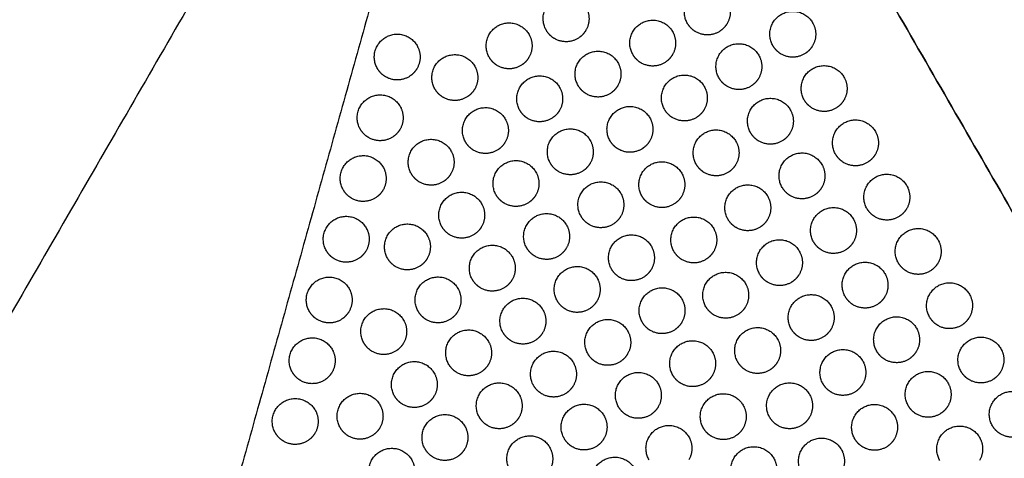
# Model space of a CAD drawing. Header units: millimetres. Extents: x -125 to 375, y 0 to 433.
# Tile 48 of 50: x 182 to 311, y 294 to 351. Entities that reach past the tile are written whole.
import ezdxf

# ---------------------------------------------------------------- set-up
doc = ezdxf.new("R2010")
doc.units = ezdxf.units.MM
doc.layers.add('Layer 01', color=18, linetype='Continuous', true_color=0x000000)

msp = doc.modelspace()

# ---------------------------------------------------------------- linework, layer by layer
at = {"layer": 'Layer 01'}
for points in [[(250, 433.01, 76), (185.5, 367.08, 83.18), (121, 301.15, 90.36)], [(250, 433.01, 76), (187.5, 324.76, 76), (125, 216.51, 76)], [(250, 433.01, 76), (225.15, 344.19, 83.18), (200.31, 255.37, 90.36)], [(250, 433.01, 76), (312.5, 324.76, 76), (375, 216.51, 76)], [(375, 216.51), (312.5, 324.76), (250, 433.01)]]:
    msp.add_open_spline(points, degree=2, dxfattribs=at)
at = {"layer": 'Layer 01', "extrusion": (0.093728, 0.054114, 0.994126)}
for points in [[(269.13, 350.9, 78.67), (267.63, 353.49, 78.67), (270.23, 354.99, 78.34), (272.83, 356.49, 78.01), (274.33, 353.9, 78.01), (275.19, 352.4, 78.01), (274.33, 350.9, 78.18)], [(250.66, 350.01, 80.46), (249.16, 352.61, 80.46), (251.76, 354.11, 80.13), (254.36, 355.61, 79.8), (255.86, 353.01, 79.8), (256.72, 351.51, 79.8), (255.86, 350.01, 79.97)], [(280.3, 347.99, 77.77), (278.8, 350.58, 77.77), (281.4, 352.08, 77.44), (284, 353.58, 77.12), (285.5, 350.99, 77.12), (286.37, 349.49, 77.12), (285.5, 347.99, 77.28)], [(243.21, 346.47, 81.35), (241.71, 349.07, 81.35), (244.31, 350.57, 81.02), (246.91, 352.07, 80.7), (248.41, 349.47, 80.7), (249.27, 347.97, 80.7), (248.41, 346.47, 80.86)], [(261.99, 346.83, 79.56), (260.49, 349.43, 79.56), (263.09, 350.93, 79.23), (265.68, 352.43, 78.91), (267.18, 349.83, 78.91), (268.05, 348.33, 78.91), (267.18, 346.83, 79.07)], [(228.58, 345.01, 82.81), (227.08, 347.6, 82.81), (229.68, 349.1, 82.48), (232.27, 350.6, 82.16), (233.77, 348.01, 82.16), (234.64, 346.51, 82.16), (233.77, 345.01, 82.32)], [(273.26, 343.75, 78.67), (271.76, 346.35, 78.67), (274.35, 347.85, 78.34), (276.95, 349.35, 78.01), (278.45, 346.75, 78.01), (279.32, 345.25, 78.01), (278.45, 343.75, 78.18)], [(236.11, 342.32, 82.25), (234.61, 344.92, 82.25), (237.21, 346.42, 81.92), (239.81, 347.92, 81.59), (241.31, 345.32, 81.59), (242.18, 343.82, 81.59), (241.31, 342.32, 81.76)], [(254.83, 342.78, 80.46), (253.33, 345.37, 80.46), (255.93, 346.87, 80.13), (258.53, 348.37, 79.8), (260.03, 345.78, 79.8), (260.9, 344.28, 79.8), (260.03, 342.78, 79.97)], [(284.4, 340.88, 77.77), (282.9, 343.48, 77.77), (285.5, 344.98, 77.44), (288.1, 346.48, 77.12), (289.6, 343.88, 77.12), (290.47, 342.38, 77.12), (289.6, 340.88, 77.28)], [(247.21, 339.54, 81.35), (245.71, 342.14, 81.35), (248.31, 343.64, 81.02), (250.91, 345.14, 80.7), (252.41, 342.54, 80.7), (253.27, 341.04, 80.7), (252.41, 339.54, 80.86)], [(266.13, 339.65, 79.56), (264.63, 342.25, 79.56), (267.23, 343.75, 79.23), (269.83, 345.25, 78.91), (271.33, 342.65, 78.91), (272.19, 341.15, 78.91), (271.33, 339.65, 79.07)], [(226.35, 337.06, 83.45), (224.85, 339.66, 83.45), (227.45, 341.16, 83.13), (230.05, 342.66, 82.8), (231.55, 340.06, 82.8), (232.42, 338.56, 82.8), (231.55, 337.06, 82.96)], [(259.01, 335.55, 80.46), (257.51, 338.14, 80.46), (260.11, 339.64, 80.13), (262.71, 341.14, 79.8), (264.21, 338.55, 79.8), (265.07, 337.05, 79.8), (264.21, 335.55, 79.97)], [(277.38, 336.61, 78.67), (275.88, 339.21, 78.67), (278.48, 340.71, 78.34), (281.08, 342.21, 78.01), (282.58, 339.61, 78.01), (283.44, 338.11, 78.01), (282.58, 336.61, 78.18)], [(240.11, 335.39, 82.25), (238.61, 337.99, 82.25), (241.21, 339.49, 81.92), (243.81, 340.99, 81.59), (245.31, 338.39, 81.59), (246.18, 336.89, 81.59), (245.31, 335.39, 81.76)], [(288.5, 333.78, 77.77), (287, 336.38, 77.77), (289.6, 337.88, 77.44), (292.2, 339.38, 77.12), (293.7, 336.78, 77.12), (294.57, 335.28, 77.12), (293.7, 333.78, 77.28)], [(251.21, 332.61, 81.35), (249.71, 335.21, 81.35), (252.31, 336.71, 81.02), (254.91, 338.21, 80.7), (256.41, 335.61, 80.7), (257.27, 334.11, 80.7), (256.41, 332.61, 80.86)], [(270.28, 332.47, 79.56), (268.78, 335.07, 79.56), (271.38, 336.57, 79.23), (273.97, 338.07, 78.91), (275.47, 335.47, 78.91), (276.34, 333.97, 78.91), (275.47, 332.47, 79.07)], [(233.01, 331.25, 83.14), (231.51, 333.84, 83.14), (234.11, 335.34, 82.81), (236.71, 336.84, 82.49), (238.21, 334.25, 82.49), (239.08, 332.75, 82.49), (238.21, 331.25, 82.65)], [(224.13, 329.12, 84.09), (222.63, 331.71, 84.09), (225.23, 333.21, 83.77), (227.83, 334.71, 83.44), (229.33, 332.12, 83.44), (230.19, 330.62, 83.44), (229.33, 329.12, 83.6)], [(281.51, 329.46, 78.67), (280.01, 332.06, 78.67), (282.6, 333.56, 78.34), (285.2, 335.06, 78.01), (286.7, 332.46, 78.01), (287.57, 330.96, 78.01), (286.7, 329.46, 78.18)], [(244.11, 328.46, 82.25), (242.61, 331.06, 82.25), (245.21, 332.56, 81.92), (247.81, 334.06, 81.59), (249.31, 331.46, 81.59), (250.18, 329.96, 81.59), (249.31, 328.46, 81.76)], [(263.18, 328.31, 80.46), (261.68, 330.91, 80.46), (264.28, 332.41, 80.13), (266.88, 333.91, 79.8), (268.38, 331.31, 79.8), (269.25, 329.81, 79.8), (268.38, 328.31, 79.97)], [(292.6, 326.68, 77.77), (291.1, 329.28, 77.77), (293.7, 330.78, 77.44), (296.3, 332.28, 77.12), (297.8, 329.68, 77.12), (298.67, 328.18, 77.12), (297.8, 326.68, 77.28)], [(255.21, 325.68, 81.35), (253.71, 328.28, 81.35), (256.31, 329.78, 81.02), (258.91, 331.28, 80.7), (260.41, 328.68, 80.7), (261.27, 327.18, 80.7), (260.41, 325.68, 80.86)], [(274.42, 325.29, 79.56), (272.92, 327.89, 79.56), (275.52, 329.39, 79.23), (278.12, 330.89, 78.91), (279.62, 328.29, 78.91), (280.48, 326.79, 78.91), (279.62, 325.29, 79.07)], [(237.01, 324.32, 83.14), (235.51, 326.92, 83.14), (238.11, 328.42, 82.81), (240.71, 329.92, 82.49), (242.21, 327.32, 82.49), (243.08, 325.82, 82.49), (242.21, 324.32, 82.65)], [(248.11, 321.54, 82.25), (246.61, 324.13, 82.25), (249.21, 325.63, 81.92), (251.81, 327.13, 81.59), (253.31, 324.54, 81.59), (254.18, 323.04, 81.59), (253.31, 321.54, 81.76)], [(285.63, 322.32, 78.67), (284.13, 324.92, 78.67), (286.73, 326.42, 78.34), (289.33, 327.92, 78.01), (290.83, 325.32, 78.01), (291.69, 323.82, 78.01), (290.83, 322.32, 78.18)], [(221.91, 321.17, 84.74), (220.41, 323.77, 84.74), (223.01, 325.27, 84.41), (225.61, 326.77, 84.08), (227.11, 324.17, 84.08), (227.97, 322.67, 84.08), (227.11, 321.17, 84.25)], [(229.92, 320.17, 84.04), (228.42, 322.77, 84.04), (231.01, 324.27, 83.71), (233.61, 325.77, 83.38), (235.11, 323.17, 83.38), (235.98, 321.67, 83.38), (235.11, 320.17, 83.55)], [(267.36, 321.08, 80.46), (265.86, 323.68, 80.46), (268.46, 325.18, 80.13), (271.06, 326.68, 79.8), (272.56, 324.08, 79.8), (273.42, 322.58, 79.8), (272.56, 321.08, 79.97)], [(259.21, 318.75, 81.35), (257.71, 321.35, 81.35), (260.31, 322.85, 81.02), (262.91, 324.35, 80.7), (264.41, 321.75, 80.7), (265.27, 320.25, 80.7), (264.41, 318.75, 80.86)], [(296.7, 319.58, 77.77), (295.2, 322.18, 77.77), (297.8, 323.68, 77.44), (300.4, 325.18, 77.12), (301.9, 322.58, 77.12), (302.77, 321.08, 77.12), (301.9, 319.58, 77.28)], [(241.01, 317.39, 83.14), (239.51, 319.99, 83.14), (242.11, 321.49, 82.81), (244.71, 322.99, 82.49), (246.21, 320.39, 82.49), (247.08, 318.89, 82.49), (246.21, 317.39, 82.65)], [(278.57, 318.11, 79.56), (277.07, 320.71, 79.56), (279.67, 322.21, 79.23), (282.26, 323.71, 78.91), (283.76, 321.11, 78.91), (284.63, 319.61, 78.91), (283.76, 318.11, 79.07)], [(289.76, 315.17, 78.67), (288.26, 317.77, 78.67), (290.85, 319.27, 78.34), (293.45, 320.77, 78.01), (294.95, 318.17, 78.01), (295.82, 316.67, 78.01), (294.95, 315.17, 78.18)], [(252.11, 314.61, 82.25), (250.61, 317.21, 82.25), (253.21, 318.71, 81.92), (255.81, 320.21, 81.59), (257.31, 317.61, 81.59), (258.18, 316.11, 81.59), (257.31, 314.61, 81.76)], [(271.53, 313.85, 80.46), (270.03, 316.45, 80.46), (272.63, 317.95, 80.13), (275.23, 319.45, 79.8), (276.73, 316.85, 79.8), (277.6, 315.35, 79.8), (276.73, 313.85, 79.97)], [(219.69, 313.23, 85.38), (218.19, 315.82, 85.38), (220.79, 317.32, 85.05), (223.38, 318.82, 84.73), (224.88, 316.23, 84.73), (225.75, 314.73, 84.73), (224.88, 313.23, 84.89)], [(233.92, 313.24, 84.04), (232.42, 315.84, 84.04), (235.01, 317.34, 83.71), (237.61, 318.84, 83.38), (239.11, 316.24, 83.38), (239.98, 314.74, 83.38), (239.11, 313.24, 83.55)], [(300.8, 312.48, 77.77), (299.3, 315.08, 77.77), (301.9, 316.58, 77.44), (304.5, 318.08, 77.12), (306, 315.48, 77.12), (306.87, 313.98, 77.12), (306, 312.48, 77.28)], [(263.21, 311.83, 81.35), (261.71, 314.42, 81.35), (264.31, 315.92, 81.02), (266.91, 317.42, 80.7), (268.41, 314.83, 80.7), (269.27, 313.33, 80.7), (268.41, 311.83, 80.86)], [(245.01, 310.46, 83.14), (243.51, 313.06, 83.14), (246.11, 314.56, 82.81), (248.71, 316.06, 82.49), (250.21, 313.46, 82.49), (251.08, 311.96, 82.49), (250.21, 310.46, 82.65)], [(282.71, 310.93, 79.56), (281.21, 313.53, 79.56), (283.81, 315.03, 79.23), (286.41, 316.53, 78.91), (287.91, 313.93, 78.91), (288.77, 312.43, 78.91), (287.91, 310.93, 79.07)], [(226.82, 309.1, 84.93), (225.32, 311.69, 84.93), (227.92, 313.19, 84.6), (230.51, 314.69, 84.28), (232.01, 312.1, 84.28), (232.88, 310.6, 84.28), (232.01, 309.1, 84.44)], [(256.11, 307.68, 82.25), (254.61, 310.28, 82.25), (257.21, 311.78, 81.92), (259.81, 313.28, 81.59), (261.31, 310.68, 81.59), (262.18, 309.18, 81.59), (261.31, 307.68, 81.76)], [(293.88, 308.03, 78.67), (292.38, 310.63, 78.67), (294.98, 312.13, 78.34), (297.58, 313.63, 78.01), (299.08, 311.03, 78.01), (299.94, 309.53, 78.01), (299.08, 308.03, 78.18)], [(237.92, 306.31, 84.04), (236.42, 308.91, 84.04), (239.01, 310.41, 83.71), (241.61, 311.91, 83.38), (243.11, 309.31, 83.38), (243.98, 307.81, 83.38), (243.11, 306.31, 83.55)], [(275.71, 306.62, 80.46), (274.21, 309.22, 80.46), (276.81, 310.72, 80.13), (279.41, 312.22, 79.8), (280.91, 309.62, 79.8), (281.77, 308.12, 79.8), (280.91, 306.62, 79.97)], [(217.46, 305.28, 86.02), (215.96, 307.88, 86.02), (218.56, 309.38, 85.69), (221.16, 310.88, 85.37), (222.66, 308.28, 85.37), (223.53, 306.78, 85.37), (222.66, 305.28, 85.53)], [(267.21, 304.9, 81.35), (265.71, 307.5, 81.35), (268.31, 309, 81.02), (270.91, 310.5, 80.7), (272.41, 307.9, 80.7), (273.27, 306.4, 80.7), (272.41, 304.9, 80.86)], [(304.9, 305.38, 77.77), (303.4, 307.97, 77.77), (306, 309.47, 77.44), (308.6, 310.97, 77.12), (310.1, 308.38, 77.12), (310.97, 306.88, 77.12), (310.1, 305.38, 77.28)], [(249.01, 303.53, 83.14), (247.51, 306.13, 83.14), (250.11, 307.63, 82.81), (252.71, 309.13, 82.49), (254.21, 306.53, 82.49), (255.08, 305.03, 82.49), (254.21, 303.53, 82.65)], [(286.86, 303.75, 79.56), (285.36, 306.35, 79.56), (287.96, 307.85, 79.23), (290.55, 309.35, 78.91), (292.05, 306.75, 78.91), (292.92, 305.25, 78.91), (292.05, 303.75, 79.07)], [(230.82, 302.17, 84.93), (229.32, 304.77, 84.93), (231.92, 306.27, 84.6), (234.51, 307.77, 84.28), (236.01, 305.17, 84.28), (236.88, 303.67, 84.28), (236.01, 302.17, 84.44)], [(260.11, 300.75, 82.25), (258.61, 303.35, 82.25), (261.21, 304.85, 81.92), (263.81, 306.35, 81.59), (265.31, 303.75, 81.59), (266.18, 302.25, 81.59), (265.31, 300.75, 81.76)], [(298.01, 300.88, 78.67), (296.51, 303.48, 78.67), (299.1, 304.98, 78.34), (301.7, 306.48, 78.01), (303.2, 303.88, 78.01), (304.07, 302.38, 78.01), (303.2, 300.88, 78.18)], [(241.92, 299.39, 84.04), (240.42, 301.98, 84.04), (243.01, 303.48, 83.71), (245.61, 304.98, 83.38), (247.11, 302.39, 83.38), (247.98, 300.89, 83.38), (247.11, 299.39, 83.55)], [(279.88, 299.39, 80.46), (278.38, 301.99, 80.46), (280.98, 303.49, 80.13), (283.58, 304.99, 79.8), (285.08, 302.39, 79.8), (285.95, 300.89, 79.8), (285.08, 299.39, 79.97)], [(309, 298.28, 77.77), (307.5, 300.87, 77.77), (310.1, 302.37, 77.44), (312.7, 303.87, 77.12), (314.2, 301.28, 77.12), (315.07, 299.78, 77.12), (314.2, 298.28, 77.28)], [(215.24, 297.34, 86.66), (213.74, 299.93, 86.66), (216.34, 301.43, 86.34), (218.94, 302.93, 86.01), (220.44, 300.34, 86.01), (221.3, 298.84, 86.01), (220.44, 297.34, 86.17)], [(223.72, 298.02, 85.83), (222.22, 300.62, 85.83), (224.82, 302.12, 85.5), (227.42, 303.62, 85.17), (228.92, 301.02, 85.17), (229.78, 299.52, 85.17), (228.92, 298.02, 85.34)], [(271.21, 297.97, 81.35), (269.71, 300.57, 81.35), (272.31, 302.07, 81.02), (274.91, 303.57, 80.7), (276.41, 300.97, 80.7), (277.27, 299.47, 80.7), (276.41, 297.97, 80.86)], [(253.01, 296.6, 83.14), (251.51, 299.2, 83.14), (254.11, 300.7, 82.81), (256.71, 302.2, 82.49), (258.21, 299.6, 82.49), (259.08, 298.1, 82.49), (258.21, 296.6, 82.65)], [(291, 296.57, 79.56), (289.5, 299.17, 79.56), (292.1, 300.67, 79.23), (294.7, 302.17, 78.91), (296.2, 299.57, 78.91), (297.06, 298.07, 78.91), (296.2, 296.57, 79.07)], [(234.82, 295.24, 84.93), (233.32, 297.84, 84.93), (235.92, 299.34, 84.6), (238.51, 300.84, 84.28), (240.01, 298.24, 84.28), (240.88, 296.74, 84.28), (240.01, 295.24, 84.44)], [(264.11, 293.82, 82.25), (262.61, 296.42, 82.25), (265.21, 297.92, 81.92), (267.81, 299.42, 81.59), (269.31, 296.82, 81.59), (270.18, 295.32, 81.59), (269.31, 293.82, 81.76)], [(302.13, 293.74, 78.67), (300.63, 296.34, 78.67), (303.23, 297.84, 78.34), (305.83, 299.34, 78.01), (307.33, 296.74, 78.01), (308.19, 295.24, 78.01), (307.33, 293.74, 78.18)], [(245.92, 292.46, 84.04), (244.42, 295.06, 84.04), (247.01, 296.56, 83.71), (249.61, 298.06, 83.38), (251.11, 295.46, 83.38), (251.98, 293.96, 83.38), (251.11, 292.46, 83.55)], [(284.06, 292.16, 80.46), (282.56, 294.76, 80.46), (285.16, 296.26, 80.13), (287.76, 297.76, 79.8), (289.26, 295.16, 79.8), (290.12, 293.66, 79.8), (289.26, 292.16, 79.97)], [(227.87, 290.83, 85.83), (226.37, 293.43, 85.83), (228.97, 294.93, 85.5), (231.57, 296.43, 85.17), (233.07, 293.83, 85.17), (233.93, 292.33, 85.17), (233.07, 290.83, 85.34)], [(275.21, 291.04, 81.35), (273.71, 293.64, 81.35), (276.31, 295.14, 81.02), (278.91, 296.64, 80.7), (280.41, 294.04, 80.7), (281.27, 292.54, 80.7), (280.41, 291.04, 80.86)], [(257.01, 289.68, 83.14), (255.51, 292.27, 83.14), (258.11, 293.77, 82.81), (260.71, 295.27, 82.49), (262.21, 292.68, 82.49), (263.08, 291.18, 82.49), (262.21, 289.68, 82.65)]]:
    msp.add_rational_spline(points, [1, 0.707106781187, 1, 0.707106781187, 1, 0.807007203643, 0.868347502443], degree=2, knots=[0, 0, 0, 6.017726, 6.017726, 12.035452, 12.035452, 16.000643, 16.000643, 16.000643], dxfattribs=at)
at = {"layer": 'Layer 01', "extrusion": (-0.093728, -0.054114, -0.994126)}
for points in [[(270.23, 349.8, 78.62), (269.53, 350.2, 78.67), (269.13, 350.9, 78.67)], [(251.76, 348.91, 80.41), (251.06, 349.31, 80.46), (250.66, 350.01, 80.46)], [(281.4, 346.89, 77.73), (280.71, 347.29, 77.77), (280.3, 347.99, 77.77)], [(244.31, 345.37, 81.31), (243.61, 345.77, 81.35), (243.21, 346.47, 81.35)], [(263.09, 345.73, 79.52), (262.39, 346.13, 79.56), (261.99, 346.83, 79.56)], [(229.68, 343.91, 82.77), (228.98, 344.31, 82.81), (228.58, 345.01, 82.81)], [(255.93, 341.68, 80.41), (255.24, 342.08, 80.46), (254.83, 342.78, 80.46)], [(274.35, 342.65, 78.62), (273.66, 343.06, 78.67), (273.26, 343.75, 78.67)], [(237.21, 341.22, 82.2), (236.51, 341.62, 82.25), (236.11, 342.32, 82.25)], [(285.5, 339.79, 77.73), (284.81, 340.19, 77.77), (284.4, 340.88, 77.77)], [(248.31, 338.44, 81.31), (247.61, 338.84, 81.35), (247.21, 339.54, 81.35)], [(267.23, 338.55, 79.52), (266.53, 338.95, 79.56), (266.13, 339.65, 79.56)], [(227.45, 335.96, 83.41), (226.76, 336.36, 83.45), (226.35, 337.06, 83.45)], [(278.48, 335.51, 78.62), (277.78, 335.91, 78.67), (277.38, 336.61, 78.67)], [(241.21, 334.29, 82.2), (240.51, 334.7, 82.25), (240.11, 335.39, 82.25)], [(260.11, 334.45, 80.41), (259.41, 334.85, 80.46), (259.01, 335.55, 80.46)], [(289.6, 332.68, 77.73), (288.91, 333.09, 77.77), (288.5, 333.78, 77.77)], [(252.31, 331.51, 81.31), (251.61, 331.91, 81.35), (251.21, 332.61, 81.35)], [(271.38, 331.37, 79.52), (270.68, 331.77, 79.56), (270.28, 332.47, 79.56)], [(234.11, 330.15, 83.1), (233.42, 330.55, 83.14), (233.01, 331.25, 83.14)], [(225.23, 328.02, 84.05), (224.53, 328.42, 84.09), (224.13, 329.12, 84.09)], [(245.21, 327.37, 82.2), (244.51, 327.77, 82.25), (244.11, 328.46, 82.25)], [(264.28, 327.22, 80.41), (263.59, 327.62, 80.46), (263.18, 328.31, 80.46)], [(282.6, 328.36, 78.62), (281.91, 328.77, 78.67), (281.51, 329.46, 78.67)], [(293.7, 325.58, 77.73), (293.01, 325.98, 77.77), (292.6, 326.68, 77.77)], [(256.31, 324.58, 81.31), (255.61, 324.99, 81.35), (255.21, 325.68, 81.35)], [(275.52, 324.19, 79.52), (274.82, 324.59, 79.56), (274.42, 325.29, 79.56)], [(238.11, 323.22, 83.1), (237.42, 323.62, 83.14), (237.01, 324.32, 83.14)], [(286.73, 321.22, 78.62), (286.03, 321.62, 78.67), (285.63, 322.32, 78.67)], [(223.01, 320.07, 84.69), (222.31, 320.47, 84.74), (221.91, 321.17, 84.74)], [(249.21, 320.44, 82.2), (248.51, 320.84, 82.25), (248.11, 321.54, 82.25)], [(268.46, 319.98, 80.41), (267.76, 320.39, 80.46), (267.36, 321.08, 80.46)], [(231.01, 319.07, 83.99), (230.32, 319.47, 84.04), (229.92, 320.17, 84.04)], [(297.8, 318.48, 77.73), (297.11, 318.88, 77.77), (296.7, 319.58, 77.77)], [(260.31, 317.66, 81.31), (259.61, 318.06, 81.35), (259.21, 318.75, 81.35)], [(279.67, 317.01, 79.52), (278.97, 317.41, 79.56), (278.57, 318.11, 79.56)], [(242.11, 316.29, 83.1), (241.42, 316.69, 83.14), (241.01, 317.39, 83.14)], [(253.21, 313.51, 82.2), (252.51, 313.91, 82.25), (252.11, 314.61, 82.25)], [(290.85, 314.07, 78.62), (290.16, 314.48, 78.67), (289.76, 315.17, 78.67)], [(220.79, 312.13, 85.33), (220.09, 312.53, 85.38), (219.69, 313.23, 85.38)], [(235.01, 312.14, 83.99), (234.32, 312.55, 84.04), (233.92, 313.24, 84.04)], [(272.63, 312.75, 80.41), (271.94, 313.16, 80.46), (271.53, 313.85, 80.46)], [(264.31, 310.73, 81.31), (263.61, 311.13, 81.35), (263.21, 311.83, 81.35)], [(301.9, 311.38, 77.73), (301.21, 311.78, 77.77), (300.8, 312.48, 77.77)], [(246.11, 309.36, 83.1), (245.42, 309.77, 83.14), (245.01, 310.46, 83.14)], [(283.81, 309.83, 79.52), (283.11, 310.23, 79.56), (282.71, 310.93, 79.56)], [(227.92, 308, 84.89), (227.22, 308.4, 84.93), (226.82, 309.1, 84.93)], [(294.98, 306.93, 78.62), (294.28, 307.33, 78.67), (293.88, 308.03, 78.67)], [(257.21, 306.58, 82.2), (256.51, 306.98, 82.25), (256.11, 307.68, 82.25)], [(276.81, 305.52, 80.41), (276.11, 305.92, 80.46), (275.71, 306.62, 80.46)], [(218.56, 304.18, 85.98), (217.87, 304.58, 86.02), (217.46, 305.28, 86.02)], [(239.01, 305.22, 83.99), (238.32, 305.62, 84.04), (237.92, 306.31, 84.04)], [(306, 304.28, 77.73), (305.31, 304.68, 77.77), (304.9, 305.38, 77.77)], [(268.31, 303.8, 81.31), (267.61, 304.2, 81.35), (267.21, 304.9, 81.35)], [(250.11, 302.44, 83.1), (249.42, 302.84, 83.14), (249.01, 303.53, 83.14)], [(287.96, 302.65, 79.52), (287.26, 303.06, 79.56), (286.86, 303.75, 79.56)], [(231.92, 301.07, 84.89), (231.22, 301.47, 84.93), (230.82, 302.17, 84.93)], [(261.21, 299.65, 82.2), (260.51, 300.06, 82.25), (260.11, 300.75, 82.25)], [(299.1, 299.79, 78.62), (298.41, 300.19, 78.67), (298.01, 300.88, 78.67)], [(243.01, 298.29, 83.99), (242.32, 298.69, 84.04), (241.92, 299.39, 84.04)], [(280.98, 298.29, 80.41), (280.29, 298.69, 80.46), (279.88, 299.39, 80.46)], [(224.82, 296.92, 85.78), (224.12, 297.33, 85.83), (223.72, 298.02, 85.83)], [(272.31, 296.87, 81.31), (271.61, 297.27, 81.35), (271.21, 297.97, 81.35)], [(310.1, 297.18, 77.73), (309.41, 297.58, 77.77), (309, 298.28, 77.77)], [(216.34, 296.24, 86.62), (215.64, 296.64, 86.66), (215.24, 297.34, 86.66)], [(254.11, 295.51, 83.1), (253.42, 295.91, 83.14), (253.01, 296.6, 83.14)], [(292.1, 295.47, 79.52), (291.4, 295.88, 79.56), (291, 296.57, 79.56)], [(235.92, 294.14, 84.89), (235.22, 294.54, 84.93), (234.82, 295.24, 84.93)]]:
    msp.add_rational_spline(points, [0.868347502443, 0.900099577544, 1], degree=2, dxfattribs=at)
for points in [[(274.33, 350.9, 78.18), (273.92, 350.2, 78.25), (273.23, 349.8, 78.34), (271.73, 348.93, 78.53), (270.23, 349.8, 78.62)], [(255.86, 350.01, 79.97), (255.45, 349.31, 80.04), (254.76, 348.91, 80.13), (253.26, 348.04, 80.32), (251.76, 348.91, 80.41)], [(285.5, 347.99, 77.28), (285.1, 347.29, 77.36), (284.4, 346.89, 77.44), (282.9, 346.02, 77.63), (281.4, 346.89, 77.73)], [(248.41, 346.47, 80.86), (248.01, 345.77, 80.94), (247.31, 345.37, 81.02), (245.81, 344.5, 81.21), (244.31, 345.37, 81.31)], [(267.18, 346.83, 79.07), (266.78, 346.13, 79.15), (266.09, 345.73, 79.23), (264.59, 344.86, 79.42), (263.09, 345.73, 79.52)], [(233.77, 345.01, 82.32), (233.37, 344.31, 82.4), (232.68, 343.91, 82.48), (231.18, 343.04, 82.67), (229.68, 343.91, 82.77)], [(260.03, 342.78, 79.97), (259.63, 342.08, 80.04), (258.93, 341.68, 80.13), (257.43, 340.81, 80.32), (255.93, 341.68, 80.41)], [(278.45, 343.75, 78.18), (278.05, 343.06, 78.25), (277.35, 342.65, 78.34), (275.85, 341.79, 78.53), (274.35, 342.65, 78.62)], [(241.31, 342.32, 81.76), (240.91, 341.62, 81.83), (240.21, 341.22, 81.92), (238.71, 340.36, 82.11), (237.21, 341.22, 82.2)], [(289.6, 340.88, 77.28), (289.2, 340.19, 77.36), (288.5, 339.79, 77.44), (287, 338.92, 77.63), (285.5, 339.79, 77.73)], [(252.41, 339.54, 80.86), (252.01, 338.84, 80.94), (251.31, 338.44, 81.02), (249.81, 337.58, 81.21), (248.31, 338.44, 81.31)], [(271.33, 339.65, 79.07), (270.93, 338.95, 79.15), (270.23, 338.55, 79.23), (268.73, 337.68, 79.42), (267.23, 338.55, 79.52)], [(231.55, 337.06, 82.96), (231.15, 336.36, 83.04), (230.45, 335.96, 83.13), (228.95, 335.1, 83.31), (227.45, 335.96, 83.41)], [(282.58, 336.61, 78.18), (282.17, 335.91, 78.25), (281.48, 335.51, 78.34), (279.98, 334.64, 78.53), (278.48, 335.51, 78.62)], [(245.31, 335.39, 81.76), (244.91, 334.7, 81.83), (244.21, 334.29, 81.92), (242.71, 333.43, 82.11), (241.21, 334.29, 82.2)], [(264.21, 335.55, 79.97), (263.8, 334.85, 80.04), (263.11, 334.45, 80.13), (261.61, 333.58, 80.32), (260.11, 334.45, 80.41)], [(293.7, 333.78, 77.28), (293.3, 333.09, 77.36), (292.6, 332.68, 77.44), (291.1, 331.82, 77.63), (289.6, 332.68, 77.73)], [(256.41, 332.61, 80.86), (256.01, 331.91, 80.94), (255.31, 331.51, 81.02), (253.81, 330.65, 81.21), (252.31, 331.51, 81.31)], [(275.47, 332.47, 79.07), (275.07, 331.77, 79.15), (274.38, 331.37, 79.23), (272.88, 330.51, 79.42), (271.38, 331.37, 79.52)], [(238.21, 331.25, 82.65), (237.81, 330.55, 82.73), (237.11, 330.15, 82.81), (235.61, 329.28, 83), (234.11, 330.15, 83.1)], [(229.33, 329.12, 83.6), (228.93, 328.42, 83.68), (228.23, 328.02, 83.77), (226.73, 327.15, 83.96), (225.23, 328.02, 84.05)], [(249.31, 328.46, 81.76), (248.91, 327.77, 81.83), (248.21, 327.37, 81.92), (246.71, 326.5, 82.11), (245.21, 327.37, 82.2)], [(268.38, 328.31, 79.97), (267.98, 327.62, 80.04), (267.28, 327.22, 80.13), (265.78, 326.35, 80.32), (264.28, 327.22, 80.41)], [(286.7, 329.46, 78.18), (286.3, 328.77, 78.25), (285.6, 328.36, 78.34), (284.1, 327.5, 78.53), (282.6, 328.36, 78.62)], [(297.8, 326.68, 77.28), (297.4, 325.98, 77.36), (296.7, 325.58, 77.44), (295.2, 324.72, 77.63), (293.7, 325.58, 77.73)], [(260.41, 325.68, 80.86), (260.01, 324.99, 80.94), (259.31, 324.58, 81.02), (257.81, 323.72, 81.21), (256.31, 324.58, 81.31)], [(279.62, 325.29, 79.07), (279.22, 324.59, 79.15), (278.52, 324.19, 79.23), (277.02, 323.33, 79.42), (275.52, 324.19, 79.52)], [(242.21, 324.32, 82.65), (241.81, 323.62, 82.73), (241.11, 323.22, 82.81), (239.61, 322.35, 83), (238.11, 323.22, 83.1)], [(290.83, 322.32, 78.18), (290.42, 321.62, 78.25), (289.73, 321.22, 78.34), (288.23, 320.35, 78.53), (286.73, 321.22, 78.62)], [(227.11, 321.17, 84.25), (226.7, 320.47, 84.32), (226.01, 320.07, 84.41), (224.51, 319.21, 84.6), (223.01, 320.07, 84.69)], [(253.31, 321.54, 81.76), (252.91, 320.84, 81.83), (252.21, 320.44, 81.92), (250.71, 319.57, 82.11), (249.21, 320.44, 82.2)], [(272.56, 321.08, 79.97), (272.15, 320.39, 80.04), (271.46, 319.98, 80.13), (269.96, 319.12, 80.32), (268.46, 319.98, 80.41)], [(235.11, 320.17, 83.55), (234.71, 319.47, 83.62), (234.01, 319.07, 83.71), (232.51, 318.21, 83.9), (231.01, 319.07, 83.99)], [(301.9, 319.58, 77.28), (301.5, 318.88, 77.36), (300.8, 318.48, 77.44), (299.3, 317.62, 77.63), (297.8, 318.48, 77.73)], [(264.41, 318.75, 80.86), (264.01, 318.06, 80.94), (263.31, 317.66, 81.02), (261.81, 316.79, 81.21), (260.31, 317.66, 81.31)], [(283.76, 318.11, 79.07), (283.36, 317.41, 79.15), (282.67, 317.01, 79.23), (281.17, 316.15, 79.42), (279.67, 317.01, 79.52)], [(246.21, 317.39, 82.65), (245.81, 316.69, 82.73), (245.11, 316.29, 82.81), (243.61, 315.43, 83), (242.11, 316.29, 83.1)], [(257.31, 314.61, 81.76), (256.91, 313.91, 81.83), (256.21, 313.51, 81.92), (254.71, 312.64, 82.11), (253.21, 313.51, 82.2)], [(294.95, 315.17, 78.18), (294.55, 314.48, 78.25), (293.85, 314.07, 78.34), (292.35, 313.21, 78.53), (290.85, 314.07, 78.62)], [(224.88, 313.23, 84.89), (224.48, 312.53, 84.96), (223.79, 312.13, 85.05), (222.29, 311.26, 85.24), (220.79, 312.13, 85.33)], [(239.11, 313.24, 83.55), (238.71, 312.55, 83.62), (238.01, 312.14, 83.71), (236.51, 311.28, 83.9), (235.01, 312.14, 83.99)], [(276.73, 313.85, 79.97), (276.33, 313.16, 80.04), (275.63, 312.75, 80.13), (274.13, 311.89, 80.32), (272.63, 312.75, 80.41)], [(268.41, 311.83, 80.86), (268.01, 311.13, 80.94), (267.31, 310.73, 81.02), (265.81, 309.86, 81.21), (264.31, 310.73, 81.31)], [(306, 312.48, 77.28), (305.6, 311.78, 77.36), (304.9, 311.38, 77.44), (303.4, 310.51, 77.63), (301.9, 311.38, 77.73)], [(250.21, 310.46, 82.65), (249.81, 309.77, 82.73), (249.11, 309.36, 82.81), (247.61, 308.5, 83), (246.11, 309.36, 83.1)], [(287.91, 310.93, 79.07), (287.51, 310.23, 79.15), (286.81, 309.83, 79.23), (285.31, 308.97, 79.42), (283.81, 309.83, 79.52)], [(232.01, 309.1, 84.44), (231.61, 308.4, 84.52), (230.92, 308, 84.6), (229.42, 307.13, 84.79), (227.92, 308, 84.89)], [(299.08, 308.03, 78.18), (298.67, 307.33, 78.25), (297.98, 306.93, 78.34), (296.48, 306.06, 78.53), (294.98, 306.93, 78.62)], [(261.31, 307.68, 81.76), (260.91, 306.98, 81.83), (260.21, 306.58, 81.92), (258.71, 305.72, 82.11), (257.21, 306.58, 82.2)], [(280.91, 306.62, 79.97), (280.5, 305.92, 80.04), (279.81, 305.52, 80.13), (278.31, 304.66, 80.32), (276.81, 305.52, 80.41)], [(222.66, 305.28, 85.53), (222.26, 304.58, 85.61), (221.56, 304.18, 85.69), (220.06, 303.32, 85.88), (218.56, 304.18, 85.98)], [(243.11, 306.31, 83.55), (242.71, 305.62, 83.62), (242.01, 305.22, 83.71), (240.51, 304.35, 83.9), (239.01, 305.22, 83.99)], [(310.1, 305.38, 77.28), (309.7, 304.68, 77.36), (309, 304.28, 77.44), (307.5, 303.41, 77.63), (306, 304.28, 77.73)], [(272.41, 304.9, 80.86), (272.01, 304.2, 80.94), (271.31, 303.8, 81.02), (269.81, 302.93, 81.21), (268.31, 303.8, 81.31)], [(254.21, 303.53, 82.65), (253.81, 302.84, 82.73), (253.11, 302.44, 82.81), (251.61, 301.57, 83), (250.11, 302.44, 83.1)], [(292.05, 303.75, 79.07), (291.65, 303.06, 79.15), (290.96, 302.65, 79.23), (289.46, 301.79, 79.42), (287.96, 302.65, 79.52)], [(236.01, 302.17, 84.44), (235.61, 301.47, 84.52), (234.92, 301.07, 84.6), (233.42, 300.2, 84.79), (231.92, 301.07, 84.89)], [(265.31, 300.75, 81.76), (264.91, 300.06, 81.83), (264.21, 299.65, 81.92), (262.71, 298.79, 82.11), (261.21, 299.65, 82.2)], [(303.2, 300.88, 78.18), (302.8, 300.19, 78.25), (302.1, 299.79, 78.34), (300.6, 298.92, 78.53), (299.1, 299.79, 78.62)], [(247.11, 299.39, 83.55), (246.71, 298.69, 83.62), (246.01, 298.29, 83.71), (244.51, 297.42, 83.9), (243.01, 298.29, 83.99)], [(285.08, 299.39, 79.97), (284.68, 298.69, 80.04), (283.98, 298.29, 80.13), (282.48, 297.42, 80.32), (280.98, 298.29, 80.41)], [(228.92, 298.02, 85.34), (228.51, 297.33, 85.41), (227.82, 296.92, 85.5), (226.32, 296.06, 85.69), (224.82, 296.92, 85.78)], [(276.41, 297.97, 80.86), (276.01, 297.27, 80.94), (275.31, 296.87, 81.02), (273.81, 296.01, 81.21), (272.31, 296.87, 81.31)], [(314.2, 298.28, 77.28), (313.8, 297.58, 77.36), (313.1, 297.18, 77.44), (311.6, 296.31, 77.63), (310.1, 297.18, 77.73)], [(220.44, 297.34, 86.17), (220.04, 296.64, 86.25), (219.34, 296.24, 86.34), (217.84, 295.37, 86.52), (216.34, 296.24, 86.62)], [(258.21, 296.6, 82.65), (257.81, 295.91, 82.73), (257.11, 295.51, 82.81), (255.61, 294.64, 83), (254.11, 295.51, 83.1)], [(296.2, 296.57, 79.07), (295.8, 295.88, 79.15), (295.1, 295.47, 79.23), (293.6, 294.61, 79.42), (292.1, 295.47, 79.52)], [(240.01, 295.24, 84.44), (239.61, 294.54, 84.52), (238.92, 294.14, 84.6), (237.42, 293.28, 84.79), (235.92, 294.14, 84.89)]]:
    msp.add_rational_spline(points, [0.868347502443, 0.900099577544, 1, 0.807007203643, 0.868347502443], degree=2, knots=[16.000643, 16.000643, 16.000643, 18.053177, 18.053177, 21.530077, 21.530077, 21.530077], dxfattribs=at)

doc.saveas('drawing.dxf')
